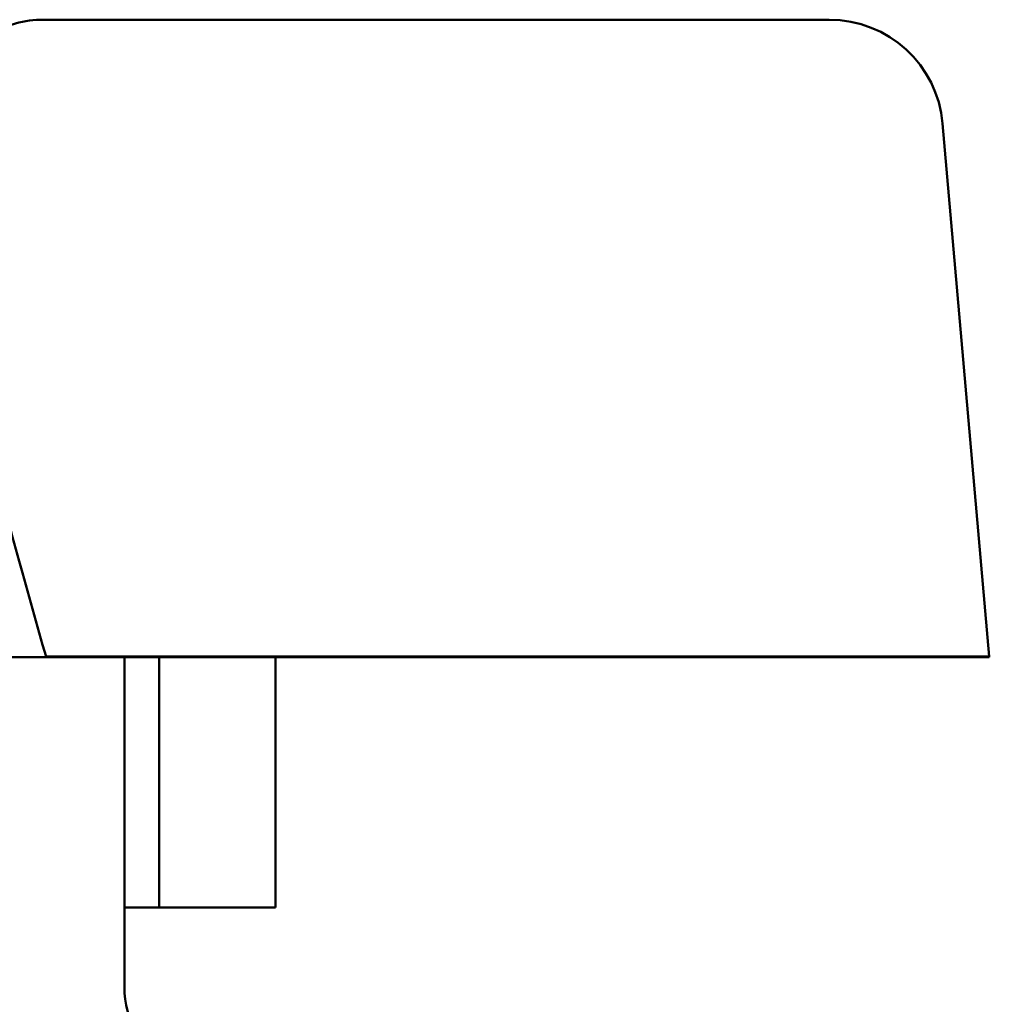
# Model space of a CAD drawing. Header units: millimetres. Extents: x 37 to 189, y 87 to 240.
# Tile 24 of 25: x 68 to 90, y 216 to 238. Entities that reach past the tile are written whole.
import ezdxf

# ---------------------------------------------------------------- set-up
doc = ezdxf.new("R2010")
doc.units = ezdxf.units.MM
doc.layers.add('Видимый контур (ГОСТ)', color=7, linetype='Continuous', lineweight=50)

msp = doc.modelspace()

# ---------------------------------------------------------------- linework, layer by layer
at = {"layer": 'Видимый контур (ГОСТ)'}
for p, q in [((69.005, 238.002), (76.011, 238.002)), ((86.263, 238.002), (76.011, 238.002)), ((89.778, 224.012), (88.754, 235.72)), ((69.062, 224.002), (61.279, 224.002)), ((76.011, 224.012), (69.058, 224.012)), ((76.011, 224.002), (69.062, 224.002)), ((70.779, 224.002), (70.779, 216.75)), ((71.54, 224.002), (71.54, 218.502)), ((74.095, 224.002), (74.095, 218.502)), ((76.011, 224.012), (89.778, 224.012)), ((76.011, 224.002), (89.779, 224.002)), ((89.779, 224.002), (89.778, 224.012)), ((71.54, 218.502), (70.779, 218.502)), ((74.095, 218.502), (71.54, 218.502))]:
    msp.add_line(p, q, dxfattribs=at)
for centre, radius, start, end in [((86.263, 235.502), 2.5, 5, 90), ((72.779, 216.75), 2, 180, 210)]:
    msp.add_arc(centre, radius, start, end, dxfattribs=at)
for points, knots in [([(66.566, 235.502), (66.577, 235.668), (66.603, 235.833), (66.71, 236.281), (66.818, 236.551), (67.117, 237.061), (67.313, 237.292), (67.792, 237.685), (68.079, 237.834), (68.587, 237.974), (68.795, 238.002), (69.005, 238.002)], [0.8404079, 0.8404079, 0.8404079, 0.8404079, 0.8906396, 0.8906396, 0.9791845, 0.9791845, 1.0766663, 1.0766663, 1.1860617, 1.1860617, 1.2579209, 1.2579209, 1.2579209, 1.2579209]), ([(69.058, 224.012), (68.25, 226.812), (67.521, 229.608), (66.741, 232.991), (66.605, 233.597), (66.474, 234.202)], [3.915997, 3.915997, 3.915997, 3.915997, 4.747978, 4.747978, 4.929932, 4.929932, 4.929932, 4.929932])]:
    msp.add_open_spline(points, degree=3, knots=knots, dxfattribs=at)
msp.add_open_spline([(69.058, 224.012), (69.06, 224.009), (69.061, 224.006), (69.062, 224.002)], degree=3, dxfattribs=at)

doc.saveas('drawing.dxf')
